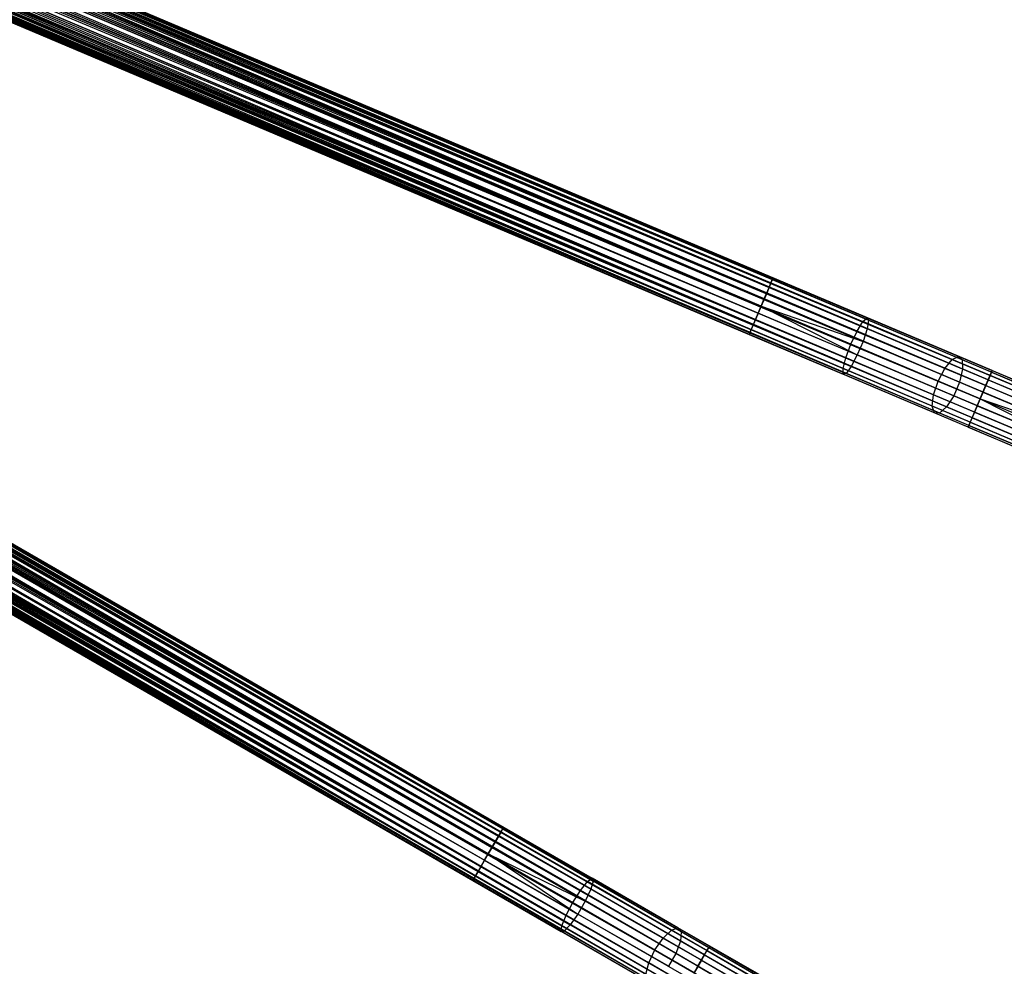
# Model space of a CAD drawing. Extents: x -189 to 189, y -189 to 189.
# Tile 246 of 256: x 124 to 156, y -84 to -53. Entities that reach past the tile are written whole.
import ezdxf

# ---------------------------------------------------------------- set-up
doc = ezdxf.new("R2010")
doc.units = 0
doc.header["$LTSCALE"] = 25.4
doc.layers.get('0').update_dxf_attribs({"linetype": 'CONTINUOUS'})

# ---------------------------------------------------------------- blocks, each defined once
blk = doc.blocks.new('NL2500012474_STL')
at = {"color": 0}
for p, q in [((346.573, -65.444, 178.471), (231.402, -16.236, 178.249)), ((346.573, -65.444, 178.471), (231.402, -16.236, 178.249)), ((346.738, -65.053, 178.249), (231.402, -16.236, 178.249)), ((346.738, -65.053, 178.249), (231.402, -16.236, 178.249)), ((231.402, -16.236, 176.751), (346.8, -64.906, 176.932)), ((231.402, -16.236, 176.751), (346.8, -64.906, 176.932)), ((346.738, -65.053, 178.249), (231.465, -16.089, 178.068)), ((346.738, -65.053, 178.249), (231.465, -16.089, 178.068)), ((346.844, -64.803, 177.855), (231.465, -16.089, 178.068)), ((346.844, -64.803, 177.855), (231.465, -16.089, 178.068)), ((231.465, -16.089, 176.932), (346.8, -64.906, 176.932)), ((231.465, -16.089, 176.932), (346.8, -64.906, 176.932)), ((231.465, -16.089, 176.932), (346.866, -64.75, 177.379)), ((231.465, -16.089, 176.932), (346.866, -64.75, 177.379)), ((346.844, -64.803, 177.855), (231.508, -15.985, 177.855)), ((346.844, -64.803, 177.855), (231.508, -15.985, 177.855)), ((231.508, -15.985, 177.145), (346.866, -64.75, 177.379)), ((231.508, -15.985, 177.145), (346.866, -64.75, 177.379)), ((346.866, -64.75, 177.379), (231.531, -15.932, 177.621)), ((346.866, -64.75, 177.379), (231.531, -15.932, 177.379)), ((346.844, -64.803, 177.855), (231.531, -15.932, 177.621)), ((346.844, -64.803, 177.855), (231.531, -15.932, 177.621)), ((346.866, -64.75, 177.379), (231.531, -15.932, 177.621)), ((346.866, -64.75, 177.379), (231.531, -15.932, 177.379)), ((346.573, -65.444, 178.471), (231.325, -16.419, 178.385)), ((346.573, -65.444, 178.471), (231.325, -16.419, 178.385)), ((346.661, -65.236, 176.615), (231.325, -16.419, 176.615)), ((231.325, -16.419, 176.615), (346.8, -64.906, 176.932)), ((231.325, -16.419, 176.615), (346.8, -64.906, 176.932)), ((346.661, -65.236, 176.615), (231.325, -16.419, 176.615)), ((346.48, -65.664, 178.5), (231.144, -16.847, 178.5)), ((346.48, -65.664, 178.5), (231.144, -16.847, 178.5)), ((231.144, -16.847, 176.5), (346.48, -65.664, 176.5)), ((231.144, -16.847, 176.5), (346.48, -65.664, 176.5)), ((231.144, -16.847, 176.5), (346.661, -65.236, 176.615)), ((231.144, -16.847, 176.5), (346.661, -65.236, 176.615)), ((346.573, -65.444, 178.471), (231.237, -16.626, 178.471)), ((346.573, -65.444, 178.471), (231.237, -16.626, 178.471)), ((231.237, -16.626, 176.529), (346.661, -65.236, 176.615)), ((231.237, -16.626, 176.529), (346.661, -65.236, 176.615)), ((346.221, -66.275, 178.249), (231.051, -17.067, 178.471)), ((346.221, -66.275, 178.249), (231.051, -17.067, 178.471)), ((346.386, -65.884, 178.471), (231.051, -17.067, 178.471)), ((346.386, -65.884, 178.471), (231.051, -17.067, 178.471)), ((231.051, -17.067, 176.529), (346.48, -65.664, 176.5)), ((231.051, -17.067, 176.529), (346.48, -65.664, 176.5)), ((346.298, -66.092, 176.615), (230.885, -17.457, 176.751)), ((346.298, -66.092, 176.615), (230.885, -17.457, 176.751)), ((346.115, -66.525, 177.855), (230.885, -17.457, 178.249)), ((346.115, -66.525, 177.855), (230.885, -17.457, 178.249)), ((346.221, -66.275, 178.249), (230.885, -17.457, 178.249)), ((346.221, -66.275, 178.249), (230.885, -17.457, 178.249)), ((346.298, -66.092, 176.615), (230.963, -17.275, 176.615)), ((230.963, -17.275, 176.615), (346.48, -65.664, 176.5)), ((346.298, -66.092, 176.615), (230.963, -17.275, 176.615)), ((346.221, -66.275, 178.249), (230.963, -17.275, 178.385)), ((346.221, -66.275, 178.249), (230.963, -17.275, 178.385)), ((230.963, -17.275, 176.615), (346.48, -65.664, 176.5)), ((346.093, -66.578, 177.379), (230.757, -17.761, 177.379)), ((346.093, -66.578, 177.379), (230.757, -17.761, 177.621)), ((346.159, -66.422, 176.932), (230.757, -17.761, 177.379)), ((346.159, -66.422, 176.932), (230.757, -17.761, 177.379)), ((346.093, -66.578, 177.379), (230.757, -17.761, 177.379)), ((346.093, -66.578, 177.379), (230.757, -17.761, 177.621)), ((346.159, -66.422, 176.932), (230.779, -17.708, 177.145)), ((346.159, -66.422, 176.932), (230.779, -17.708, 177.145)), ((346.093, -66.578, 177.379), (230.779, -17.708, 177.855)), ((346.093, -66.578, 177.379), (230.779, -17.708, 177.855)), ((346.115, -66.525, 177.855), (230.779, -17.708, 177.855)), ((346.115, -66.525, 177.855), (230.779, -17.708, 177.855)), ((346.298, -66.092, 176.615), (230.823, -17.604, 176.932)), ((346.298, -66.092, 176.615), (230.823, -17.604, 176.932)), ((346.159, -66.422, 176.932), (230.823, -17.604, 176.932)), ((346.159, -66.422, 176.932), (230.823, -17.604, 176.932)), ((346.115, -66.525, 177.855), (230.823, -17.604, 178.068)), ((346.115, -66.525, 177.855), (230.823, -17.604, 178.068)), ((337.566, -83.66, 178.249), (229.184, -20.9, 178.068)), ((337.566, -83.66, 178.249), (229.184, -20.9, 178.068)), ((337.702, -83.424, 177.855), (229.184, -20.9, 178.068)), ((337.702, -83.424, 177.855), (229.184, -20.9, 178.068)), ((229.184, -20.9, 176.932), (337.646, -83.521, 176.932)), ((229.184, -20.9, 176.932), (337.646, -83.521, 176.932)), ((229.184, -20.9, 176.932), (337.731, -83.374, 177.379)), ((229.184, -20.9, 176.932), (337.731, -83.374, 177.379)), ((337.702, -83.424, 177.855), (229.24, -20.803, 177.855)), ((337.702, -83.424, 177.855), (229.24, -20.803, 177.855)), ((229.24, -20.803, 177.145), (337.731, -83.374, 177.379)), ((229.24, -20.803, 177.145), (337.731, -83.374, 177.379)), ((337.731, -83.374, 177.379), (229.269, -20.753, 177.621)), ((337.731, -83.374, 177.379), (229.269, -20.753, 177.379)), ((337.702, -83.424, 177.855), (229.269, -20.753, 177.621)), ((337.702, -83.424, 177.855), (229.269, -20.753, 177.621)), ((337.731, -83.374, 177.379), (229.269, -20.753, 177.621)), ((337.731, -83.374, 177.379), (229.269, -20.753, 177.379)), ((337.355, -84.027, 178.471), (229.005, -21.211, 178.385)), ((337.355, -84.027, 178.471), (229.005, -21.211, 178.385)), ((337.467, -83.831, 176.615), (229.005, -21.211, 176.615)), ((229.005, -21.211, 176.615), (337.646, -83.521, 176.932)), ((229.005, -21.211, 176.615), (337.646, -83.521, 176.932)), ((337.467, -83.831, 176.615), (229.005, -21.211, 176.615)), ((337.355, -84.027, 178.471), (229.104, -21.039, 178.249)), ((337.355, -84.027, 178.471), (229.104, -21.039, 178.249)), ((337.566, -83.66, 178.249), (229.104, -21.039, 178.249)), ((337.566, -83.66, 178.249), (229.104, -21.039, 178.249)), ((229.104, -21.039, 176.751), (337.646, -83.521, 176.932)), ((229.104, -21.039, 176.751), (337.646, -83.521, 176.932)), ((337.235, -84.234, 178.5), (228.772, -21.613, 178.5)), ((337.235, -84.234, 178.5), (228.772, -21.613, 178.5)), ((228.772, -21.613, 176.5), (337.235, -84.234, 176.5)), ((228.772, -21.613, 176.5), (337.235, -84.234, 176.5)), ((228.772, -21.613, 176.5), (337.467, -83.831, 176.615)), ((228.772, -21.613, 176.5), (337.467, -83.831, 176.615)), ((337.355, -84.027, 178.471), (228.892, -21.406, 178.471)), ((337.355, -84.027, 178.471), (228.892, -21.406, 178.471)), ((228.892, -21.406, 176.529), (337.467, -83.831, 176.615)), ((228.892, -21.406, 176.529), (337.467, -83.831, 176.615)), ((336.903, -84.808, 178.249), (228.653, -21.82, 178.471)), ((336.903, -84.808, 178.249), (228.653, -21.82, 178.471)), ((337.115, -84.441, 178.471), (228.653, -21.82, 178.471)), ((337.115, -84.441, 178.471), (228.653, -21.82, 178.471)), ((228.653, -21.82, 176.529), (337.235, -84.234, 176.5)), ((228.653, -21.82, 176.529), (337.235, -84.234, 176.5)), ((337.003, -84.636, 176.615), (228.441, -22.187, 176.751)), ((337.003, -84.636, 176.615), (228.441, -22.187, 176.751)), ((336.767, -85.044, 177.855), (228.441, -22.187, 178.249)), ((336.767, -85.044, 177.855), (228.441, -22.187, 178.249)), ((336.903, -84.808, 178.249), (228.441, -22.187, 178.249)), ((336.903, -84.808, 178.249), (228.441, -22.187, 178.249)), ((337.003, -84.636, 176.615), (228.54, -22.016, 176.615)), ((228.54, -22.016, 176.615), (337.235, -84.234, 176.5)), ((337.003, -84.636, 176.615), (228.54, -22.016, 176.615)), ((336.903, -84.808, 178.249), (228.54, -22.016, 178.385)), ((336.903, -84.808, 178.249), (228.54, -22.016, 178.385)), ((228.54, -22.016, 176.615), (337.235, -84.234, 176.5)), ((336.739, -85.094, 177.379), (228.276, -22.473, 177.379)), ((336.739, -85.094, 177.379), (228.276, -22.473, 177.621)), ((336.823, -84.947, 176.932), (228.276, -22.473, 177.379)), ((336.823, -84.947, 176.932), (228.276, -22.473, 177.379)), ((336.739, -85.094, 177.379), (228.276, -22.473, 177.379)), ((336.739, -85.094, 177.379), (228.276, -22.473, 177.621)), ((336.823, -84.947, 176.932), (228.305, -22.423, 177.145)), ((336.823, -84.947, 176.932), (228.305, -22.423, 177.145)), ((336.739, -85.094, 177.379), (228.305, -22.423, 177.855)), ((336.739, -85.094, 177.379), (228.305, -22.423, 177.855)), ((336.767, -85.044, 177.855), (228.305, -22.423, 177.855)), ((336.767, -85.044, 177.855), (228.305, -22.423, 177.855)), ((337.003, -84.636, 176.615), (228.361, -22.326, 176.932)), ((337.003, -84.636, 176.615), (228.361, -22.326, 176.932)), ((336.823, -84.947, 176.932), (228.361, -22.326, 176.932)), ((336.823, -84.947, 176.932), (228.361, -22.326, 176.932)), ((336.767, -85.044, 177.855), (228.361, -22.326, 178.068)), ((336.767, -85.044, 177.855), (228.361, -22.326, 178.068)), ((249.19, -23.469, 27.145), (339.76, -61.805, 27.145)), ((249.19, -23.469, 27.145), (339.76, -61.805, 27.145)), ((249.19, -23.469, 27.145), (339.783, -61.752, 27.621)), ((249.19, -23.469, 27.145), (339.783, -61.752, 27.621)), ((249.19, -23.469, 27.855), (339.717, -61.908, 28.068)), ((249.19, -23.469, 27.855), (339.717, -61.908, 28.068)), ((249.212, -23.416, 27.379), (339.783, -61.752, 27.621)), ((249.212, -23.416, 27.379), (339.783, -61.752, 27.621)), ((249.212, -23.416, 27.621), (339.783, -61.752, 27.621)), ((249.212, -23.416, 27.621), (339.783, -61.752, 27.621)), ((249.212, -23.416, 27.621), (339.717, -61.908, 28.068)), ((249.212, -23.416, 27.621), (339.717, -61.908, 28.068)), ((249.084, -23.72, 26.751), (339.654, -62.055, 26.751)), ((249.084, -23.72, 26.751), (339.654, -62.055, 26.751)), ((249.084, -23.72, 28.249), (339.577, -62.238, 28.385)), ((249.084, -23.72, 28.249), (339.577, -62.238, 28.385)), ((249.146, -23.573, 26.932), (339.654, -62.055, 26.751)), ((249.146, -23.573, 26.932), (339.654, -62.055, 26.751)), ((249.146, -23.573, 26.932), (339.76, -61.805, 27.145)), ((249.146, -23.573, 26.932), (339.76, -61.805, 27.145)), ((249.146, -23.573, 28.068), (339.717, -61.908, 28.068)), ((249.146, -23.573, 28.068), (339.717, -61.908, 28.068)), ((249.146, -23.573, 28.068), (339.577, -62.238, 28.385)), ((249.146, -23.573, 28.068), (339.577, -62.238, 28.385)), ((248.918, -24.11, 26.529), (339.489, -62.445, 26.529)), ((248.918, -24.11, 26.529), (339.489, -62.445, 26.529)), ((248.918, -24.11, 28.471), (339.396, -62.666, 28.5)), ((248.918, -24.11, 28.471), (339.396, -62.666, 28.5)), ((249.006, -23.902, 26.615), (339.489, -62.445, 26.529)), ((249.006, -23.902, 26.615), (339.489, -62.445, 26.529)), ((249.006, -23.902, 26.615), (339.654, -62.055, 26.751)), ((249.006, -23.902, 26.615), (339.654, -62.055, 26.751)), ((249.006, -23.902, 28.385), (339.577, -62.238, 28.385)), ((249.006, -23.902, 28.385), (339.577, -62.238, 28.385)), ((249.006, -23.902, 28.385), (339.396, -62.666, 28.5)), ((249.006, -23.902, 28.385), (339.396, -62.666, 28.5)), ((339.396, -62.666, 28.5), (248.825, -24.33, 28.5)), ((248.825, -24.33, 28.5), (339.215, -63.094, 28.385)), ((248.825, -24.33, 28.5), (339.215, -63.094, 28.385)), ((248.825, -24.33, 26.5), (339.396, -62.666, 26.5)), ((248.825, -24.33, 26.5), (339.396, -62.666, 26.5)), ((339.396, -62.666, 28.5), (248.825, -24.33, 28.5)), ((248.644, -24.758, 28.385), (339.215, -63.094, 28.385)), ((248.644, -24.758, 28.385), (339.215, -63.094, 28.385)), ((248.644, -24.758, 28.385), (339.075, -63.424, 28.068)), ((248.644, -24.758, 28.385), (339.075, -63.424, 28.068)), ((248.644, -24.758, 26.615), (339.138, -63.276, 26.751)), ((248.644, -24.758, 26.615), (339.138, -63.276, 26.751)), ((248.644, -24.758, 26.615), (339.303, -62.886, 26.529)), ((248.644, -24.758, 26.615), (339.303, -62.886, 26.529)), ((248.732, -24.551, 28.471), (339.215, -63.094, 28.385)), ((248.732, -24.551, 28.471), (339.215, -63.094, 28.385)), ((248.732, -24.551, 26.529), (339.303, -62.886, 26.529)), ((248.732, -24.551, 26.529), (339.303, -62.886, 26.529)), ((248.504, -25.088, 28.068), (339.075, -63.424, 28.068)), ((248.504, -25.088, 28.068), (339.075, -63.424, 28.068)), ((248.504, -25.088, 28.068), (339.009, -63.58, 27.621)), ((248.504, -25.088, 28.068), (339.009, -63.58, 27.621)), ((248.504, -25.088, 26.932), (339.032, -63.527, 27.145)), ((248.504, -25.088, 26.932), (339.032, -63.527, 27.145)), ((248.504, -25.088, 26.932), (339.138, -63.276, 26.751)), ((248.504, -25.088, 26.932), (339.138, -63.276, 26.751)), ((248.567, -24.941, 28.249), (339.075, -63.424, 28.068)), ((248.567, -24.941, 28.249), (339.075, -63.424, 28.068)), ((248.567, -24.941, 26.751), (339.138, -63.276, 26.751)), ((248.567, -24.941, 26.751), (339.138, -63.276, 26.751)), ((248.438, -25.245, 27.621), (339.009, -63.58, 27.621)), ((248.438, -25.245, 27.621), (339.009, -63.58, 27.621)), ((248.438, -25.245, 27.621), (339.032, -63.527, 27.145)), ((248.438, -25.245, 27.621), (339.032, -63.527, 27.145)), ((248.438, -25.245, 27.379), (339.032, -63.527, 27.145)), ((248.438, -25.245, 27.379), (339.032, -63.527, 27.145)), ((248.461, -25.191, 27.855), (339.009, -63.58, 27.621)), ((248.461, -25.191, 27.855), (339.009, -63.58, 27.621)), ((248.461, -25.191, 27.145), (339.032, -63.527, 27.145)), ((248.461, -25.191, 27.145), (339.032, -63.527, 27.145)), ((245.812, -30.5, 26.932), (330.905, -79.814, 26.751)), ((245.812, -30.5, 26.932), (330.905, -79.814, 26.751)), ((245.812, -30.5, 26.932), (331.041, -79.578, 27.145)), ((245.812, -30.5, 26.932), (331.041, -79.578, 27.145)), ((245.812, -30.5, 28.068), (330.985, -79.675, 28.068)), ((245.812, -30.5, 28.068), (330.985, -79.675, 28.068)), ((245.812, -30.5, 28.068), (330.806, -79.986, 28.385)), ((245.812, -30.5, 28.068), (330.806, -79.986, 28.385)), ((245.868, -30.403, 27.145), (331.041, -79.578, 27.145)), ((245.868, -30.403, 27.145), (331.041, -79.578, 27.145)), ((245.868, -30.403, 27.145), (331.07, -79.528, 27.621)), ((245.868, -30.403, 27.145), (331.07, -79.528, 27.621)), ((245.868, -30.403, 27.855), (330.985, -79.675, 28.068)), ((245.868, -30.403, 27.855), (330.985, -79.675, 28.068)), ((245.896, -30.353, 27.379), (331.07, -79.528, 27.621)), ((245.896, -30.353, 27.379), (331.07, -79.528, 27.621)), ((245.896, -30.353, 27.621), (331.07, -79.528, 27.621)), ((245.896, -30.353, 27.621), (331.07, -79.528, 27.621)), ((245.896, -30.353, 27.621), (330.985, -79.675, 28.068)), ((245.896, -30.353, 27.621), (330.985, -79.675, 28.068)), ((245.633, -30.811, 26.615), (330.693, -80.181, 26.529)), ((245.633, -30.811, 26.615), (330.693, -80.181, 26.529)), ((245.633, -30.811, 26.615), (330.905, -79.814, 26.751)), ((245.633, -30.811, 26.615), (330.905, -79.814, 26.751)), ((245.633, -30.811, 28.385), (330.806, -79.986, 28.385)), ((245.633, -30.811, 28.385), (330.806, -79.986, 28.385)), ((245.633, -30.811, 28.385), (330.573, -80.388, 28.5)), ((245.633, -30.811, 28.385), (330.573, -80.388, 28.5)), ((245.732, -30.639, 26.751), (330.905, -79.814, 26.751)), ((245.732, -30.639, 26.751), (330.905, -79.814, 26.751)), ((245.732, -30.639, 28.249), (330.806, -79.986, 28.385)), ((245.732, -30.639, 28.249), (330.806, -79.986, 28.385)), ((245.52, -31.006, 26.529), (330.693, -80.181, 26.529)), ((245.52, -31.006, 26.529), (330.693, -80.181, 26.529)), ((245.52, -31.006, 28.471), (330.573, -80.388, 28.5)), ((245.52, -31.006, 28.471), (330.573, -80.388, 28.5)), ((245.28, -31.42, 28.471), (330.341, -80.79, 28.385)), ((245.28, -31.42, 28.471), (330.341, -80.79, 28.385)), ((245.28, -31.42, 26.529), (330.454, -80.595, 26.529)), ((245.28, -31.42, 26.529), (330.454, -80.595, 26.529)), ((330.573, -80.388, 28.5), (245.4, -31.213, 28.5)), ((245.4, -31.213, 28.5), (330.341, -80.79, 28.385)), ((245.4, -31.213, 28.5), (330.341, -80.79, 28.385)), ((245.4, -31.213, 26.5), (330.573, -80.388, 26.5)), ((245.4, -31.213, 26.5), (330.573, -80.388, 26.5)), ((330.573, -80.388, 28.5), (245.4, -31.213, 28.5)), ((245.069, -31.787, 28.249), (330.162, -81.101, 28.068)), ((245.069, -31.787, 28.249), (330.162, -81.101, 28.068)), ((245.069, -31.787, 26.751), (330.242, -80.962, 26.751)), ((245.069, -31.787, 26.751), (330.242, -80.962, 26.751)), ((245.168, -31.616, 28.385), (330.341, -80.79, 28.385)), ((245.168, -31.616, 28.385), (330.341, -80.79, 28.385)), ((245.168, -31.616, 28.385), (330.162, -81.101, 28.068)), ((245.168, -31.616, 28.385), (330.162, -81.101, 28.068)), ((245.168, -31.616, 26.615), (330.242, -80.962, 26.751)), ((245.168, -31.616, 26.615), (330.242, -80.962, 26.751)), ((245.168, -31.616, 26.615), (330.454, -80.595, 26.529)), ((245.168, -31.616, 26.615), (330.454, -80.595, 26.529)), ((244.904, -32.073, 27.621), (330.077, -81.248, 27.621)), ((244.904, -32.073, 27.621), (330.077, -81.248, 27.621)), ((244.904, -32.073, 27.621), (330.106, -81.198, 27.145)), ((244.904, -32.073, 27.621), (330.106, -81.198, 27.145)), ((244.904, -32.073, 27.379), (330.106, -81.198, 27.145)), ((244.904, -32.073, 27.379), (330.106, -81.198, 27.145)), ((244.933, -32.023, 27.855), (330.077, -81.248, 27.621)), ((244.933, -32.023, 27.855), (330.077, -81.248, 27.621)), ((244.933, -32.023, 27.145), (330.106, -81.198, 27.145)), ((244.933, -32.023, 27.145), (330.106, -81.198, 27.145)), ((244.989, -31.926, 28.068), (330.162, -81.101, 28.068)), ((244.989, -31.926, 28.068), (330.162, -81.101, 28.068)), ((244.989, -31.926, 28.068), (330.077, -81.248, 27.621)), ((244.989, -31.926, 28.068), (330.077, -81.248, 27.621)), ((244.989, -31.926, 26.932), (330.106, -81.198, 27.145)), ((244.989, -31.926, 26.932), (330.106, -81.198, 27.145)), ((244.989, -31.926, 26.932), (330.242, -80.962, 26.751)), ((244.989, -31.926, 26.932), (330.242, -80.962, 26.751)), ((339.783, -61.752, 27.621), (339.717, -61.908, 28.068)), ((339.783, -61.752, 27.621), (339.717, -61.908, 28.068)), ((339.76, -61.805, 27.145), (339.783, -61.752, 27.621)), ((339.76, -61.805, 27.145), (339.783, -61.752, 27.621)), ((339.783, -61.752, 27.621), (342.822, -63.038, 27.896)), ((339.783, -61.752, 27.621), (342.822, -63.038, 27.896)), ((339.489, -62.445, 26.529), (339.654, -62.055, 26.751)), ((339.489, -62.445, 26.529), (339.654, -62.055, 26.751)), ((339.717, -61.908, 28.068), (339.577, -62.238, 28.385)), ((339.717, -61.908, 28.068), (339.577, -62.238, 28.385)), ((339.654, -62.055, 26.751), (339.76, -61.805, 27.145)), ((339.654, -62.055, 26.751), (339.76, -61.805, 27.145)), ((339.654, -62.055, 26.751), (342.826, -63.398, 27.039)), ((339.654, -62.055, 26.751), (342.826, -63.398, 27.039)), ((339.717, -61.908, 28.068), (342.687, -63.165, 28.338)), ((339.717, -61.908, 28.068), (342.687, -63.165, 28.338)), ((339.76, -61.805, 27.145), (342.872, -63.122, 27.428)), ((339.76, -61.805, 27.145), (342.872, -63.122, 27.428)), ((339.577, -62.238, 28.385), (339.396, -62.666, 28.5)), ((339.577, -62.238, 28.385), (339.396, -62.666, 28.5)), ((339.577, -62.238, 28.385), (342.499, -63.475, 28.651)), ((339.577, -62.238, 28.385), (342.499, -63.475, 28.651)), ((339.396, -62.666, 28.5), (339.215, -63.094, 28.385)), ((339.396, -62.666, 28.5), (339.215, -63.094, 28.385)), ((339.303, -62.886, 26.529), (339.396, -62.666, 26.5)), ((339.303, -62.886, 26.529), (339.396, -62.666, 26.5)), ((339.396, -62.666, 26.5), (339.489, -62.445, 26.529)), ((339.396, -62.666, 26.5), (339.489, -62.445, 26.529)), ((339.396, -62.666, 26.5), (342.509, -64.243, 26.82)), ((339.396, -62.666, 26.5), (342.509, -64.243, 26.82)), ((339.396, -62.666, 26.5), (342.695, -63.802, 26.82)), ((339.396, -62.666, 26.5), (342.695, -63.802, 26.82)), ((339.396, -62.666, 28.5), (342.301, -63.895, 28.764)), ((339.396, -62.666, 28.5), (342.301, -63.895, 28.764)), ((339.489, -62.445, 26.529), (342.695, -63.802, 26.82)), ((339.489, -62.445, 26.529), (342.695, -63.802, 26.82)), ((339.138, -63.276, 26.751), (339.303, -62.886, 26.529)), ((339.138, -63.276, 26.751), (339.303, -62.886, 26.529)), ((339.303, -62.886, 26.529), (342.509, -64.243, 26.82)), ((339.303, -62.886, 26.529), (342.509, -64.243, 26.82)), ((342.687, -63.165, 28.338), (342.822, -63.038, 27.896)), ((342.687, -63.165, 28.338), (342.822, -63.038, 27.896)), ((342.822, -63.038, 27.896), (342.872, -63.122, 27.428)), ((345.777, -64.289, 28.716), (342.822, -63.038, 27.896)), ((345.777, -64.289, 28.716), (342.822, -63.038, 27.896)), ((342.822, -63.038, 27.896), (342.872, -63.122, 27.428)), ((339.032, -63.527, 27.145), (339.138, -63.276, 26.751)), ((339.032, -63.527, 27.145), (339.138, -63.276, 26.751)), ((339.215, -63.094, 28.385), (339.075, -63.424, 28.068)), ((339.215, -63.094, 28.385), (339.075, -63.424, 28.068)), ((339.138, -63.276, 26.751), (342.309, -64.619, 27.039)), ((339.138, -63.276, 26.751), (342.309, -64.619, 27.039)), ((339.215, -63.094, 28.385), (342.137, -64.331, 28.651)), ((339.215, -63.094, 28.385), (342.137, -64.331, 28.651)), ((342.499, -63.475, 28.651), (342.687, -63.165, 28.338)), ((342.499, -63.475, 28.651), (342.687, -63.165, 28.338)), ((345.576, -64.388, 29.139), (342.687, -63.165, 28.338)), ((345.576, -64.388, 29.139), (342.687, -63.165, 28.338)), ((342.872, -63.122, 27.428), (342.826, -63.398, 27.039)), ((342.872, -63.122, 27.428), (342.826, -63.398, 27.039)), ((345.897, -64.402, 28.267), (342.872, -63.122, 27.428)), ((345.897, -64.402, 28.267), (342.872, -63.122, 27.428)), ((339.075, -63.424, 28.068), (339.009, -63.58, 27.621)), ((339.075, -63.424, 28.068), (339.009, -63.58, 27.621)), ((339.009, -63.58, 27.621), (339.032, -63.527, 27.145)), ((339.009, -63.58, 27.621), (339.032, -63.527, 27.145)), ((339.009, -63.58, 27.621), (342.048, -64.866, 27.896)), ((339.009, -63.58, 27.621), (342.048, -64.866, 27.896)), ((339.032, -63.527, 27.145), (342.143, -64.844, 27.428)), ((339.032, -63.527, 27.145), (342.143, -64.844, 27.428)), ((339.075, -63.424, 28.068), (342.046, -64.681, 28.338)), ((339.075, -63.424, 28.068), (342.046, -64.681, 28.338)), ((342.301, -63.895, 28.764), (342.499, -63.475, 28.651)), ((342.301, -63.895, 28.764), (342.499, -63.475, 28.651)), ((345.34, -64.677, 29.439), (342.499, -63.475, 28.651)), ((345.34, -64.677, 29.439), (342.499, -63.475, 28.651)), ((342.826, -63.398, 27.039), (342.695, -63.802, 26.82)), ((342.826, -63.398, 27.039), (342.695, -63.802, 26.82)), ((345.91, -64.703, 27.895), (342.826, -63.398, 27.039)), ((345.91, -64.703, 27.895), (342.826, -63.398, 27.039)), ((342.137, -64.331, 28.651), (342.301, -63.895, 28.764)), ((342.137, -64.331, 28.651), (342.301, -63.895, 28.764)), ((342.301, -63.895, 28.764), (345.125, -65.09, 29.547)), ((342.301, -63.895, 28.764), (345.125, -65.09, 29.547)), ((342.695, -63.802, 26.82), (342.509, -64.243, 26.82)), ((342.695, -63.802, 26.82), (342.509, -64.243, 26.82)), ((345.812, -65.122, 27.685), (342.695, -63.802, 26.82)), ((345.812, -65.122, 27.685), (342.695, -63.802, 26.82)), ((342.509, -64.243, 26.82), (342.309, -64.619, 27.039)), ((342.509, -64.243, 26.82), (342.309, -64.619, 27.039)), ((345.626, -65.562, 27.685), (342.509, -64.243, 26.82)), ((345.626, -65.562, 27.685), (342.509, -64.243, 26.82)), ((345.576, -64.388, 29.139), (345.777, -64.289, 28.716)), ((345.576, -64.388, 29.139), (345.777, -64.289, 28.716)), ((345.777, -64.289, 28.716), (345.897, -64.402, 28.267)), ((348.565, -65.469, 30.057), (345.777, -64.289, 28.716)), ((348.565, -65.469, 30.057), (345.777, -64.289, 28.716)), ((345.777, -64.289, 28.716), (345.897, -64.402, 28.267)), ((342.046, -64.681, 28.338), (342.137, -64.331, 28.651)), ((342.046, -64.681, 28.338), (342.137, -64.331, 28.651)), ((344.978, -65.533, 29.439), (342.137, -64.331, 28.651)), ((344.978, -65.533, 29.439), (342.137, -64.331, 28.651)), ((342.309, -64.619, 27.039), (342.143, -64.844, 27.428)), ((342.309, -64.619, 27.039), (342.143, -64.844, 27.428)), ((345.393, -65.924, 27.895), (342.309, -64.619, 27.039)), ((345.393, -65.924, 27.895), (342.309, -64.619, 27.039)), ((345.34, -64.677, 29.439), (345.576, -64.388, 29.139)), ((345.34, -64.677, 29.439), (345.576, -64.388, 29.139)), ((348.301, -65.541, 30.45), (345.576, -64.388, 29.139)), ((348.301, -65.541, 30.45), (345.576, -64.388, 29.139)), ((345.897, -64.402, 28.267), (345.91, -64.703, 27.895)), ((348.753, -65.611, 29.64), (345.897, -64.402, 28.267)), ((348.753, -65.611, 29.64), (345.897, -64.402, 28.267)), ((345.897, -64.402, 28.267), (345.91, -64.703, 27.895)), ((342.048, -64.866, 27.896), (342.046, -64.681, 28.338)), ((344.934, -65.903, 29.139), (342.046, -64.681, 28.338)), ((342.048, -64.866, 27.896), (342.046, -64.681, 28.338)), ((344.934, -65.903, 29.139), (342.046, -64.681, 28.338)), ((342.143, -64.844, 27.428), (342.048, -64.866, 27.896)), ((342.143, -64.844, 27.428), (342.048, -64.866, 27.896)), ((345.003, -66.117, 28.716), (342.048, -64.866, 27.896)), ((345.003, -66.117, 28.716), (342.048, -64.866, 27.896)), ((345.169, -66.124, 28.267), (342.143, -64.844, 27.428)), ((345.169, -66.124, 28.267), (342.143, -64.844, 27.428)), ((345.125, -65.09, 29.547), (345.34, -64.677, 29.439)), ((345.125, -65.09, 29.547), (345.34, -64.677, 29.439)), ((348.021, -65.812, 30.728), (345.34, -64.677, 29.439)), ((348.021, -65.812, 30.728), (345.34, -64.677, 29.439)), ((345.91, -64.703, 27.895), (345.812, -65.122, 27.685)), ((345.91, -64.703, 27.895), (345.812, -65.122, 27.685)), ((348.821, -65.935, 29.295), (345.91, -64.703, 27.895)), ((348.821, -65.935, 29.295), (345.91, -64.703, 27.895)), ((346.8, -64.906, 176.932), (346.661, -65.236, 176.615)), ((346.8, -64.906, 176.932), (346.661, -65.236, 176.615)), ((346.738, -65.053, 178.249), (346.844, -64.803, 177.855)), ((346.738, -65.053, 178.249), (346.844, -64.803, 177.855)), ((346.866, -64.75, 177.379), (346.8, -64.906, 176.932)), ((346.866, -64.75, 177.379), (346.8, -64.906, 176.932)), ((346.8, -64.906, 176.932), (349.723, -66.143, 176.671)), ((346.8, -64.906, 176.932), (349.723, -66.143, 176.671)), ((346.844, -64.803, 177.855), (346.866, -64.75, 177.379)), ((346.844, -64.803, 177.855), (346.866, -64.75, 177.379)), ((346.844, -64.803, 177.855), (349.905, -66.099, 177.581)), ((346.844, -64.803, 177.855), (349.905, -66.099, 177.581)), ((346.866, -64.75, 177.379), (349.857, -66.015, 177.113)), ((346.866, -64.75, 177.379), (349.857, -66.015, 177.113)), ((344.978, -65.533, 29.439), (345.125, -65.09, 29.547)), ((344.978, -65.533, 29.439), (345.125, -65.09, 29.547)), ((345.125, -65.09, 29.547), (347.79, -66.218, 30.829)), ((345.125, -65.09, 29.547), (347.79, -66.218, 30.829)), ((345.812, -65.122, 27.685), (345.626, -65.562, 27.685)), ((345.812, -65.122, 27.685), (345.626, -65.562, 27.685)), ((348.754, -66.367, 29.1), (345.812, -65.122, 27.685)), ((348.754, -66.367, 29.1), (345.812, -65.122, 27.685)), ((346.661, -65.236, 176.615), (346.48, -65.664, 176.5)), ((346.661, -65.236, 176.615), (346.48, -65.664, 176.5)), ((346.573, -65.444, 178.471), (346.738, -65.053, 178.249)), ((346.573, -65.444, 178.471), (346.738, -65.053, 178.249)), ((346.661, -65.236, 176.615), (349.536, -66.453, 176.358)), ((346.661, -65.236, 176.615), (349.536, -66.453, 176.358)), ((346.738, -65.053, 178.249), (349.859, -66.374, 177.97)), ((346.738, -65.053, 178.249), (349.859, -66.374, 177.97)), ((344.934, -65.903, 29.139), (344.978, -65.533, 29.439)), ((344.934, -65.903, 29.139), (344.978, -65.533, 29.439)), ((347.659, -66.668, 30.728), (344.978, -65.533, 29.439)), ((347.659, -66.668, 30.728), (344.978, -65.533, 29.439)), ((345.626, -65.562, 27.685), (345.393, -65.924, 27.895)), ((345.626, -65.562, 27.685), (345.393, -65.924, 27.895)), ((348.567, -66.807, 29.1), (345.626, -65.562, 27.685)), ((348.567, -66.807, 29.1), (345.626, -65.562, 27.685)), ((346.48, -65.664, 178.5), (346.573, -65.444, 178.471)), ((346.48, -65.664, 178.5), (346.573, -65.444, 178.471)), ((346.573, -65.444, 178.471), (349.727, -66.779, 178.189)), ((346.573, -65.444, 178.471), (349.727, -66.779, 178.189)), ((345.003, -66.117, 28.716), (344.934, -65.903, 29.139)), ((347.66, -67.057, 30.45), (344.934, -65.903, 29.139)), ((345.003, -66.117, 28.716), (344.934, -65.903, 29.139)), ((347.66, -67.057, 30.45), (344.934, -65.903, 29.139)), ((346.221, -66.275, 178.249), (346.386, -65.884, 178.471)), ((346.221, -66.275, 178.249), (346.386, -65.884, 178.471)), ((346.48, -65.664, 176.5), (346.298, -66.092, 176.615)), ((346.48, -65.664, 176.5), (346.298, -66.092, 176.615)), ((346.386, -65.884, 178.471), (346.48, -65.664, 178.5)), ((346.386, -65.884, 178.471), (346.48, -65.664, 178.5)), ((346.386, -65.884, 178.471), (349.54, -67.219, 178.189)), ((346.386, -65.884, 178.471), (349.54, -67.219, 178.189)), ((346.48, -65.664, 178.5), (349.727, -66.779, 178.189)), ((346.48, -65.664, 178.5), (349.727, -66.779, 178.189)), ((346.48, -65.664, 178.5), (349.54, -67.219, 178.189)), ((346.48, -65.664, 178.5), (349.54, -67.219, 178.189)), ((346.48, -65.664, 176.5), (349.337, -66.874, 176.245)), ((346.48, -65.664, 176.5), (349.337, -66.874, 176.245)), ((345.169, -66.124, 28.267), (345.003, -66.117, 28.716)), ((347.791, -67.297, 30.057), (345.003, -66.117, 28.716)), ((345.169, -66.124, 28.267), (345.003, -66.117, 28.716)), ((347.791, -67.297, 30.057), (345.003, -66.117, 28.716)), ((345.393, -65.924, 27.895), (345.169, -66.124, 28.267)), ((345.393, -65.924, 27.895), (345.169, -66.124, 28.267)), ((348.024, -67.333, 29.64), (345.169, -66.124, 28.267)), ((348.024, -67.333, 29.64), (345.169, -66.124, 28.267)), ((348.304, -67.156, 29.295), (345.393, -65.924, 27.895)), ((348.304, -67.156, 29.295), (345.393, -65.924, 27.895)), ((346.298, -66.092, 176.615), (346.159, -66.422, 176.932)), ((346.298, -66.092, 176.615), (346.159, -66.422, 176.932)), ((346.298, -66.092, 176.615), (349.173, -67.309, 176.358)), ((346.298, -66.092, 176.615), (349.173, -67.309, 176.358)), ((346.159, -66.422, 176.932), (346.093, -66.578, 177.379)), ((346.159, -66.422, 176.932), (346.093, -66.578, 177.379)), ((346.093, -66.578, 177.379), (346.115, -66.525, 177.855)), ((346.093, -66.578, 177.379), (346.115, -66.525, 177.855)), ((346.115, -66.525, 177.855), (346.221, -66.275, 178.249)), ((346.115, -66.525, 177.855), (346.221, -66.275, 178.249)), ((346.115, -66.525, 177.855), (349.177, -67.821, 177.581)), ((346.115, -66.525, 177.855), (349.177, -67.821, 177.581)), ((346.159, -66.422, 176.932), (349.081, -67.659, 176.671)), ((346.159, -66.422, 176.932), (349.081, -67.659, 176.671)), ((346.221, -66.275, 178.249), (349.342, -67.596, 177.97)), ((346.221, -66.275, 178.249), (349.342, -67.596, 177.97)), ((346.093, -66.578, 177.379), (349.083, -67.844, 177.113)), ((346.093, -66.578, 177.379), (349.083, -67.844, 177.113)), ((330.905, -79.814, 26.751), (331.041, -79.578, 27.145)), ((330.905, -79.814, 26.751), (331.041, -79.578, 27.145)), ((331.07, -79.528, 27.621), (330.985, -79.675, 28.068)), ((331.07, -79.528, 27.621), (330.985, -79.675, 28.068)), ((331.041, -79.578, 27.145), (331.07, -79.528, 27.621)), ((331.041, -79.578, 27.145), (331.07, -79.528, 27.621)), ((331.041, -79.578, 27.145), (333.967, -81.268, 27.428)), ((331.041, -79.578, 27.145), (333.967, -81.268, 27.428)), ((331.07, -79.528, 27.621), (333.928, -81.178, 27.896)), ((331.07, -79.528, 27.621), (333.928, -81.178, 27.896)), ((330.693, -80.181, 26.529), (330.905, -79.814, 26.751)), ((330.693, -80.181, 26.529), (330.905, -79.814, 26.751)), ((330.985, -79.675, 28.068), (330.806, -79.986, 28.385)), ((330.985, -79.675, 28.068), (330.806, -79.986, 28.385)), ((330.905, -79.814, 26.751), (333.888, -81.536, 27.039)), ((330.905, -79.814, 26.751), (333.888, -81.536, 27.039)), ((330.985, -79.675, 28.068), (333.779, -81.288, 28.338)), ((330.985, -79.675, 28.068), (333.779, -81.288, 28.338)), ((330.806, -79.986, 28.385), (330.573, -80.388, 28.5)), ((330.806, -79.986, 28.385), (330.573, -80.388, 28.5)), ((330.573, -80.388, 26.5), (330.693, -80.181, 26.529)), ((330.573, -80.388, 26.5), (330.693, -80.181, 26.529)), ((330.693, -80.181, 26.529), (333.708, -81.921, 26.82)), ((330.693, -80.181, 26.529), (333.708, -81.921, 26.82)), ((330.806, -79.986, 28.385), (333.554, -81.572, 28.651)), ((330.806, -79.986, 28.385), (333.554, -81.572, 28.651)), ((330.573, -80.388, 28.5), (330.341, -80.79, 28.385)), ((330.573, -80.388, 28.5), (330.341, -80.79, 28.385)), ((330.454, -80.595, 26.529), (330.573, -80.388, 26.5)), ((330.454, -80.595, 26.529), (330.573, -80.388, 26.5)), ((330.573, -80.388, 26.5), (333.469, -82.336, 26.82)), ((330.573, -80.388, 26.5), (333.469, -82.336, 26.82)), ((330.573, -80.388, 26.5), (333.708, -81.921, 26.82)), ((330.573, -80.388, 26.5), (333.708, -81.921, 26.82)), ((330.573, -80.388, 28.5), (333.305, -81.965, 28.764)), ((330.573, -80.388, 28.5), (333.305, -81.965, 28.764)), ((330.341, -80.79, 28.385), (330.162, -81.101, 28.068)), ((330.341, -80.79, 28.385), (330.162, -81.101, 28.068)), ((330.242, -80.962, 26.751), (330.454, -80.595, 26.529)), ((330.242, -80.962, 26.751), (330.454, -80.595, 26.529)), ((330.341, -80.79, 28.385), (333.089, -82.377, 28.651)), ((330.341, -80.79, 28.385), (333.089, -82.377, 28.651)), ((330.454, -80.595, 26.529), (333.469, -82.336, 26.82)), ((330.454, -80.595, 26.529), (333.469, -82.336, 26.82)), ((330.162, -81.101, 28.068), (330.077, -81.248, 27.621)), ((330.162, -81.101, 28.068), (330.077, -81.248, 27.621)), ((330.077, -81.248, 27.621), (330.106, -81.198, 27.145)), ((330.077, -81.248, 27.621), (330.106, -81.198, 27.145)), ((330.106, -81.198, 27.145), (330.242, -80.962, 26.751)), ((330.106, -81.198, 27.145), (330.242, -80.962, 26.751)), ((330.106, -81.198, 27.145), (333.032, -82.887, 27.428)), ((330.106, -81.198, 27.145), (333.032, -82.887, 27.428)), ((330.162, -81.101, 28.068), (332.956, -82.714, 28.338)), ((330.162, -81.101, 28.068), (332.956, -82.714, 28.338)), ((330.242, -80.962, 26.751), (333.225, -82.684, 27.039)), ((330.242, -80.962, 26.751), (333.225, -82.684, 27.039)), ((333.779, -81.288, 28.338), (333.928, -81.178, 27.896)), ((333.779, -81.288, 28.338), (333.928, -81.178, 27.896)), ((333.928, -81.178, 27.896), (333.967, -81.268, 27.428)), ((336.706, -82.783, 28.716), (333.928, -81.178, 27.896)), ((336.706, -82.783, 28.716), (333.928, -81.178, 27.896)), ((333.928, -81.178, 27.896), (333.967, -81.268, 27.428)), ((330.077, -81.248, 27.621), (332.935, -82.898, 27.896)), ((330.077, -81.248, 27.621), (332.935, -82.898, 27.896)), ((333.554, -81.572, 28.651), (333.779, -81.288, 28.338)), ((333.554, -81.572, 28.651), (333.779, -81.288, 28.338)), ((336.495, -82.856, 29.139), (333.779, -81.288, 28.338)), ((336.495, -82.856, 29.139), (333.779, -81.288, 28.338)), ((333.967, -81.268, 27.428), (333.888, -81.536, 27.039)), ((333.967, -81.268, 27.428), (333.888, -81.536, 27.039)), ((336.812, -82.91, 28.267), (333.967, -81.268, 27.428)), ((336.812, -82.91, 28.267), (333.967, -81.268, 27.428)), ((333.305, -81.965, 28.764), (333.554, -81.572, 28.651)), ((333.305, -81.965, 28.764), (333.554, -81.572, 28.651)), ((336.226, -83.115, 29.439), (333.554, -81.572, 28.651)), ((336.226, -83.115, 29.439), (333.554, -81.572, 28.651)), ((333.888, -81.536, 27.039), (333.708, -81.921, 26.82)), ((333.888, -81.536, 27.039), (333.708, -81.921, 26.82)), ((336.788, -83.21, 27.895), (333.888, -81.536, 27.039)), ((336.788, -83.21, 27.895), (333.888, -81.536, 27.039)), ((333.089, -82.377, 28.651), (333.305, -81.965, 28.764)), ((333.089, -82.377, 28.651), (333.305, -81.965, 28.764)), ((333.305, -81.965, 28.764), (335.961, -83.498, 29.547)), ((333.305, -81.965, 28.764), (335.961, -83.498, 29.547)), ((333.708, -81.921, 26.82), (333.469, -82.336, 26.82)), ((333.708, -81.921, 26.82), (333.469, -82.336, 26.82)), ((336.639, -83.614, 27.685), (333.708, -81.921, 26.82)), ((336.639, -83.614, 27.685), (333.708, -81.921, 26.82)), ((332.956, -82.714, 28.338), (333.089, -82.377, 28.651)), ((332.956, -82.714, 28.338), (333.089, -82.377, 28.651)), ((335.761, -83.92, 29.439), (333.089, -82.377, 28.651)), ((335.761, -83.92, 29.439), (333.089, -82.377, 28.651)), ((333.469, -82.336, 26.82), (333.225, -82.684, 27.039)), ((333.469, -82.336, 26.82), (333.225, -82.684, 27.039)), ((336.4, -84.028, 27.685), (333.469, -82.336, 26.82)), ((336.4, -84.028, 27.685), (333.469, -82.336, 26.82)), ((332.935, -82.898, 27.896), (332.956, -82.714, 28.338)), ((332.935, -82.898, 27.896), (332.956, -82.714, 28.338)), ((335.672, -84.282, 29.139), (332.956, -82.714, 28.338)), ((335.672, -84.282, 29.139), (332.956, -82.714, 28.338)), ((333.225, -82.684, 27.039), (333.032, -82.887, 27.428)), ((333.225, -82.684, 27.039), (333.032, -82.887, 27.428)), ((336.125, -84.359, 27.895), (333.225, -82.684, 27.039)), ((336.125, -84.359, 27.895), (333.225, -82.684, 27.039)), ((336.495, -82.856, 29.139), (336.706, -82.783, 28.716)), ((336.495, -82.856, 29.139), (336.706, -82.783, 28.716)), ((336.706, -82.783, 28.716), (336.812, -82.91, 28.267)), ((339.329, -84.296, 30.057), (336.706, -82.783, 28.716)), ((339.329, -84.296, 30.057), (336.706, -82.783, 28.716)), ((336.706, -82.783, 28.716), (336.812, -82.91, 28.267)), ((333.032, -82.887, 27.428), (332.935, -82.898, 27.896)), ((333.032, -82.887, 27.428), (332.935, -82.898, 27.896)), ((335.714, -84.502, 28.716), (332.935, -82.898, 27.896)), ((335.714, -84.502, 28.716), (332.935, -82.898, 27.896)), ((335.877, -84.53, 28.267), (333.032, -82.887, 27.428)), ((335.877, -84.53, 28.267), (333.032, -82.887, 27.428)), ((336.226, -83.115, 29.439), (336.495, -82.856, 29.139)), ((336.226, -83.115, 29.439), (336.495, -82.856, 29.139)), ((339.058, -84.336, 30.45), (336.495, -82.856, 29.139)), ((339.058, -84.336, 30.45), (336.495, -82.856, 29.139)), ((336.812, -82.91, 28.267), (336.788, -83.21, 27.895)), ((336.812, -82.91, 28.267), (336.788, -83.21, 27.895)), ((339.497, -84.46, 29.64), (336.812, -82.91, 28.267)), ((339.497, -84.46, 29.64), (336.812, -82.91, 28.267)), ((335.961, -83.498, 29.547), (336.226, -83.115, 29.439)), ((335.961, -83.498, 29.547), (336.226, -83.115, 29.439)), ((338.747, -84.57, 30.728), (336.226, -83.115, 29.439)), ((338.747, -84.57, 30.728), (336.226, -83.115, 29.439)), ((336.788, -83.21, 27.895), (336.639, -83.614, 27.685)), ((336.788, -83.21, 27.895), (336.639, -83.614, 27.685)), ((339.525, -84.79, 29.295), (336.788, -83.21, 27.895)), ((339.525, -84.79, 29.295), (336.788, -83.21, 27.895)), ((337.566, -83.66, 178.249), (337.702, -83.424, 177.855)), ((337.566, -83.66, 178.249), (337.702, -83.424, 177.855)), ((337.731, -83.374, 177.379), (337.646, -83.521, 176.932)), ((337.731, -83.374, 177.379), (337.646, -83.521, 176.932)), ((337.702, -83.424, 177.855), (337.731, -83.374, 177.379)), ((337.702, -83.424, 177.855), (337.731, -83.374, 177.379)), ((337.702, -83.424, 177.855), (340.581, -85.086, 177.581)), ((337.702, -83.424, 177.855), (340.581, -85.086, 177.581)), ((337.731, -83.374, 177.379), (340.543, -84.998, 177.113)), ((337.731, -83.374, 177.379), (340.543, -84.998, 177.113)), ((335.761, -83.92, 29.439), (335.961, -83.498, 29.547)), ((335.761, -83.92, 29.439), (335.961, -83.498, 29.547)), ((335.961, -83.498, 29.547), (338.467, -84.945, 30.829)), ((335.961, -83.498, 29.547), (338.467, -84.945, 30.829)), ((336.639, -83.614, 27.685), (336.4, -84.028, 27.685)), ((336.639, -83.614, 27.685), (336.4, -84.028, 27.685)), ((339.405, -85.211, 29.1), (336.639, -83.614, 27.685)), ((339.405, -85.211, 29.1), (336.639, -83.614, 27.685)), ((337.355, -84.027, 178.471), (337.566, -83.66, 178.249)), ((337.355, -84.027, 178.471), (337.566, -83.66, 178.249)), ((337.646, -83.521, 176.932), (337.467, -83.831, 176.615)), ((337.646, -83.521, 176.932), (337.467, -83.831, 176.615)), ((337.566, -83.66, 178.249), (340.501, -85.354, 177.97)), ((337.566, -83.66, 178.249), (340.501, -85.354, 177.97)), ((337.646, -83.521, 176.932), (340.395, -85.108, 176.671)), ((337.646, -83.521, 176.932), (340.395, -85.108, 176.671)), ((335.672, -84.282, 29.139), (335.761, -83.92, 29.439)), ((335.672, -84.282, 29.139), (335.761, -83.92, 29.439)), ((338.282, -85.375, 30.728), (335.761, -83.92, 29.439)), ((338.282, -85.375, 30.728), (335.761, -83.92, 29.439)), ((337.467, -83.831, 176.615), (337.235, -84.234, 176.5)), ((337.467, -83.831, 176.615), (337.235, -84.234, 176.5)), ((337.235, -84.234, 178.5), (337.355, -84.027, 178.471)), ((337.235, -84.234, 178.5), (337.355, -84.027, 178.471)), ((337.355, -84.027, 178.471), (340.321, -85.739, 178.189)), ((337.355, -84.027, 178.471), (340.321, -85.739, 178.189)), ((337.467, -83.831, 176.615), (340.171, -85.392, 176.358)), ((337.467, -83.831, 176.615), (340.171, -85.392, 176.358))]:
    blk.add_line(p, q, dxfattribs=at)

msp = doc.modelspace()

# ---------------------------------------------------------------- block references
at = {"color": 0}
msp.add_blockref('NL2500012474_STL', (-191.311, -0.058, -1716.743), dxfattribs=at)

doc.saveas('drawing.dxf')
